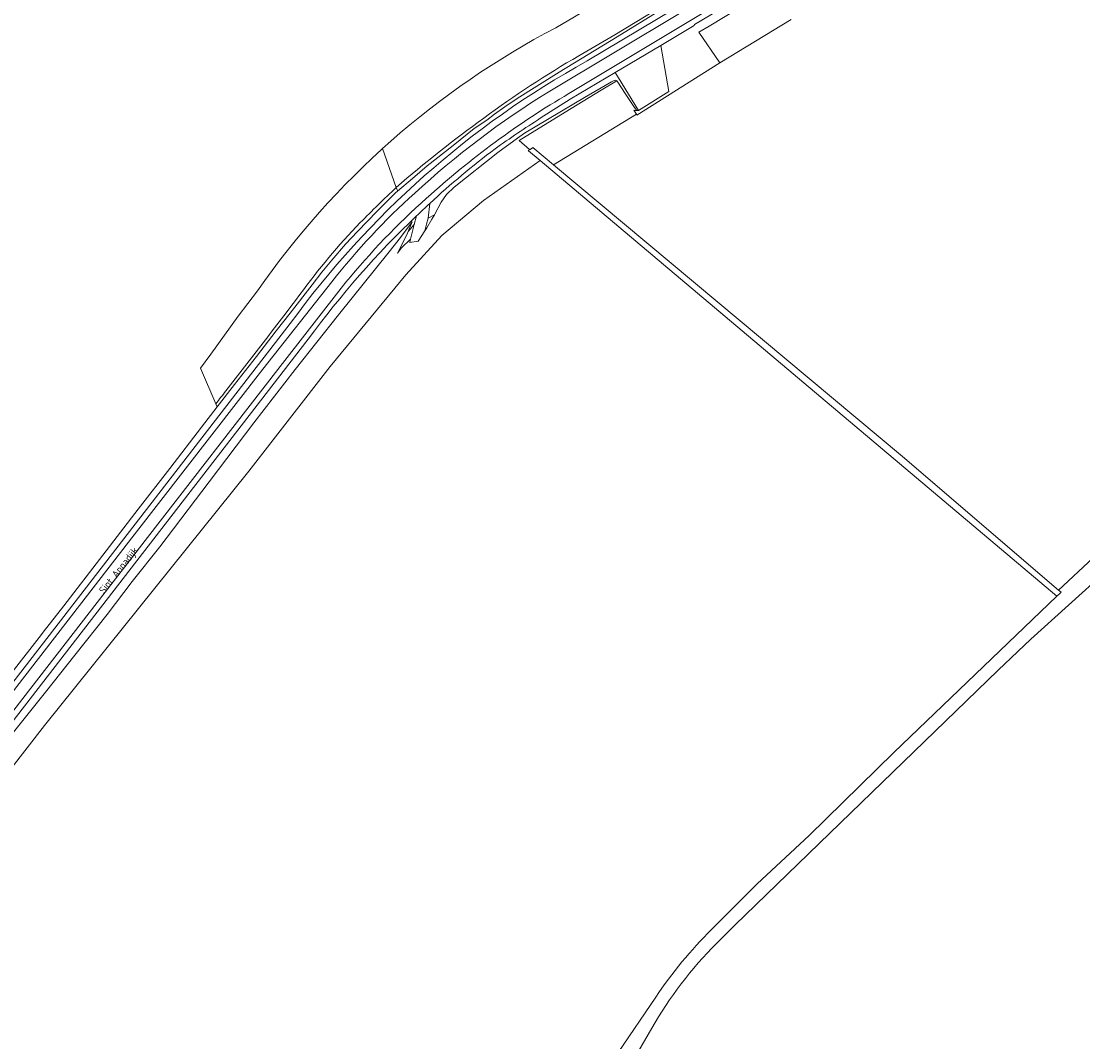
# Model space of a CAD drawing. Extents: x 184422 to 188298, y 343471 to 350189.
# Tile 241 of 256: x 186019 to 186285, y 348276 to 348531. Entities that reach past the tile are written whole.
import ezdxf
from ezdxf.enums import TextEntityAlignment as Align

# ---------------------------------------------------------------- set-up
doc = ezdxf.new("R2010")
doc.units = 0
for name, color, linetype, lineweight in [('B-WA-GR-BOUWLAND-GV', 252, 'Continuous', 13), ('B-WA-GR-GRAS-GV', 252, 'Continuous', 13), ('B-WA-GW-TALUD_KRUIN-G', 252, 'Continuous', 18), ('B-WA-IE-TERREINAFSCHEIDING_KUNSTMATIG_HEKWERK-G', 252, 'IE-TERREINAFSCHEIDING-KUNSTMATIG', 18), ('B-WA-OG-TERREIN_CULTUURSCHEIDING-GV', 252, 'Continuous', 18), ('B-WA-OG-TOPOGRAFIE-T18', 252, 'Continuous', 18), ('B-WA-OG-WEG-GV', 252, 'Continuous', 18), ('B-WA-VH-VERHARDING_ASFALT-GV', 252, 'Continuous', 18), ('B-WA-VH-VERHARDING_BETONSTRAATSTEEN-GV', 252, 'Continuous', 18), ('B-WA-VH-VERHARDING_HALFVERHARDING_GRIND-GV', 252, 'Continuous', 18)]:
    doc.layers.add(name, color=color, linetype=linetype, lineweight=lineweight)
doc.styles.add('NLCS-ISO-M1000-T18', font='NLCS-ISO.ttf', dxfattribs={"height": 1.8})
doc.linetypes.add('IE-TERREINAFSCHEIDING-KUNSTMATIG', pattern='A,4,[82,NLCS.SHX,S=0.75,R=90,X=0,Y=0],4,-2', length=10)

msp = doc.modelspace()

# ---------------------------------------------------------------- linework, layer by layer
at = {"layer": 'B-WA-GR-BOUWLAND-GV', "flags": 128}
for points in [[(186360.704, 348464.01), (186356.684, 348459.854), (186335.356, 348437.806), (186292.361, 348395.341), (186290.811, 348393.916), (186271.944, 348376.934), (186263.724, 348369.181), (186197.872, 348305.43), (186193.322, 348300.848)], [(186360.704, 348464.01), (186356.684, 348459.854), (186335.356, 348437.806), (186292.361, 348395.341), (186290.811, 348393.916), (186271.944, 348376.934), (186263.724, 348369.181), (186197.872, 348305.43), (186193.322, 348300.848)], [(186360.704, 348464.01), (186356.684, 348459.854), (186335.356, 348437.806), (186292.361, 348395.341), (186290.811, 348393.916), (186271.944, 348376.934), (186263.724, 348369.181), (186197.872, 348305.43), (186193.322, 348300.848)], [(186177.131, 348279.601), (186173.86, 348273.894), (186168.537, 348263.408), (186159.025, 348245.816), (186152.17, 348232.38), (186144.709, 348220.496), (186139.945, 348215.368), (186136.333, 348212.416), (186134.039, 348210.737), (186127.987, 348206.307), (186126.112, 348204.338), (186123.674, 348201.425), (186112.778, 348182.092), (186104.691, 348167.96), (186103.24, 348165.336), (186105.812, 348162.586), (186108.591, 348159.866), (186113.588, 348156.555), (186122.782, 348150.524), (186125.798, 348148.248), (186137.712, 348136.181), (186138.298, 348135.467)], [(186177.131, 348279.601), (186173.86, 348273.894), (186168.537, 348263.408), (186159.025, 348245.816), (186152.17, 348232.38), (186144.709, 348220.496), (186139.945, 348215.368), (186136.333, 348212.416), (186134.039, 348210.737), (186127.987, 348206.307), (186126.112, 348204.338), (186123.674, 348201.425), (186112.778, 348182.092), (186104.691, 348167.96), (186103.24, 348165.336), (186105.812, 348162.586), (186108.591, 348159.866), (186113.588, 348156.555), (186122.782, 348150.524), (186125.798, 348148.248), (186137.712, 348136.181), (186138.298, 348135.467)], [(186177.131, 348279.601), (186173.86, 348273.894), (186168.537, 348263.408), (186159.025, 348245.816), (186152.17, 348232.38), (186144.709, 348220.496), (186139.945, 348215.368), (186136.333, 348212.416), (186134.039, 348210.737), (186127.987, 348206.307), (186126.112, 348204.338), (186123.674, 348201.425), (186112.778, 348182.092), (186104.691, 348167.96), (186103.24, 348165.336), (186105.812, 348162.586), (186108.591, 348159.866), (186113.588, 348156.555), (186122.782, 348150.524), (186125.798, 348148.248), (186137.712, 348136.181), (186138.298, 348135.467)]]:
    msp.add_lwpolyline(points, dxfattribs=at)
at = {"layer": 'B-WA-GR-BOUWLAND-GV'}
msp.add_lwpolyline([(186193.322, 348300.848, 0.0654314), (186177.131, 348279.601)], format="xyb", dxfattribs=at)
msp.add_lwpolyline([(186193.322, 348300.848, 0.0654314), (186177.131, 348279.601)], format="xyb", dxfattribs=at)
msp.add_lwpolyline([(186193.322, 348300.848, 0.0654314), (186177.131, 348279.601)], format="xyb", dxfattribs=at)
at = {"layer": 'B-WA-GR-GRAS-GV', "flags": 128}
for points in [[(186212.029, 348531.865), (186194.196, 348521.023), (186173.427, 348507.926), (186173.303, 348508.167), (186152.583, 348495.509), (186239.867, 348422.588), (186278.882, 348389.199), (186303.576, 348412.273), (186347.112, 348456.354), (186346.057, 348458.474), (186330.168, 348490.406), (186347.332, 348496.49), (186347.457, 348508.553), (186350.235, 348557.251)], [(186212.029, 348531.865), (186194.196, 348521.023), (186173.427, 348507.926), (186173.303, 348508.167), (186152.583, 348495.509), (186239.867, 348422.588), (186278.882, 348389.199), (186303.576, 348412.273), (186347.112, 348456.354), (186346.057, 348458.474), (186330.168, 348490.406), (186347.332, 348496.49), (186347.457, 348508.553), (186350.235, 348557.251)], [(186212.029, 348531.865), (186194.196, 348521.023), (186173.427, 348507.926), (186173.303, 348508.167), (186152.583, 348495.509), (186239.867, 348422.588), (186278.882, 348389.199), (186303.576, 348412.273), (186347.112, 348456.354), (186346.057, 348458.474), (186330.168, 348490.406), (186347.332, 348496.49), (186347.457, 348508.553), (186350.235, 348557.251)], [(185982.229, 348323.805), (186024.549, 348378.119), (186024.973, 348378.677), (186030.159, 348385.248), (186039.846, 348397.89), (186048.74, 348409.429), (186056.612, 348419.551), (186064.522, 348429.902), (186068.479, 348435.009), (186068.141, 348435.793), (186064.31, 348444.685), (186066.877, 348448.158), (186073.685, 348457.717), (186078.554, 348464.036), (186080.349, 348466.576), (186082.185, 348469.093), (186084.061, 348471.587), (186085.978, 348474.056), (186087.933, 348476.499), (186089.928, 348478.915), (186091.961, 348481.304), (186094.032, 348483.665), (186096.14, 348485.996), (186098.284, 348488.297), (186100.465, 348490.567), (186102.681, 348492.805), (186104.931, 348495.011), (186107.215, 348497.183), (186109.532, 348499.321), (186109.824, 348499.582), (186111.882, 348501.423), (186114.263, 348503.49), (186116.674, 348505.521), (186119.116, 348507.514), (186121.586, 348509.47), (186124.085, 348511.387), (186126.611, 348513.265), (186129.163, 348515.104), (186131.74, 348516.903), (186134.342, 348518.661), (186136.968, 348520.378), (186139.615, 348522.053), (186142.285, 348523.687), (186144.974, 348525.278), (186147.684, 348526.826), (186150.412, 348528.332), (186153.157, 348529.794), (186188.649, 348550.797)], [(185982.229, 348323.805), (186024.549, 348378.119), (186024.973, 348378.677), (186030.159, 348385.248), (186039.846, 348397.89), (186048.74, 348409.429), (186056.612, 348419.551), (186064.522, 348429.902), (186068.479, 348435.009), (186068.141, 348435.793), (186064.31, 348444.685), (186066.877, 348448.158), (186073.685, 348457.717), (186078.554, 348464.036), (186080.349, 348466.576), (186082.185, 348469.093), (186084.061, 348471.587), (186085.978, 348474.056), (186087.933, 348476.499), (186089.928, 348478.915), (186091.961, 348481.304), (186094.032, 348483.665), (186096.14, 348485.996), (186098.284, 348488.297), (186100.465, 348490.567), (186102.681, 348492.805), (186104.931, 348495.011), (186107.215, 348497.183), (186109.532, 348499.321), (186109.824, 348499.582), (186111.882, 348501.423), (186114.263, 348503.49), (186116.674, 348505.521), (186119.116, 348507.514), (186121.586, 348509.47), (186124.085, 348511.387), (186126.611, 348513.265), (186129.163, 348515.104), (186131.74, 348516.903), (186134.342, 348518.661), (186136.968, 348520.378), (186139.615, 348522.053), (186142.285, 348523.687), (186144.974, 348525.278), (186147.684, 348526.826), (186150.412, 348528.332), (186153.157, 348529.794), (186188.649, 348550.797)], [(185982.229, 348323.805), (186024.549, 348378.119), (186024.973, 348378.677), (186030.159, 348385.248), (186039.846, 348397.89), (186048.74, 348409.429), (186056.612, 348419.551), (186064.522, 348429.902), (186068.479, 348435.009), (186068.141, 348435.793), (186064.31, 348444.685), (186066.877, 348448.158), (186073.685, 348457.717), (186078.554, 348464.036), (186080.349, 348466.576), (186082.185, 348469.093), (186084.061, 348471.587), (186085.978, 348474.056), (186087.933, 348476.499), (186089.928, 348478.915), (186091.961, 348481.304), (186094.032, 348483.665), (186096.14, 348485.996), (186098.284, 348488.297), (186100.465, 348490.567), (186102.681, 348492.805), (186104.931, 348495.011), (186107.215, 348497.183), (186109.532, 348499.321), (186109.824, 348499.582), (186111.882, 348501.423), (186114.263, 348503.49), (186116.674, 348505.521), (186119.116, 348507.514), (186121.586, 348509.47), (186124.085, 348511.387), (186126.611, 348513.265), (186129.163, 348515.104), (186131.74, 348516.903), (186134.342, 348518.661), (186136.968, 348520.378), (186139.615, 348522.053), (186142.285, 348523.687), (186144.974, 348525.278), (186147.684, 348526.826), (186150.412, 348528.332), (186153.157, 348529.794), (186188.649, 348550.797)], [(186188.649, 348550.797), (186153.157, 348529.794), (186150.412, 348528.332), (186147.684, 348526.826), (186144.974, 348525.278), (186142.285, 348523.687), (186139.615, 348522.053), (186136.968, 348520.378), (186134.342, 348518.661), (186131.74, 348516.903), (186129.163, 348515.104), (186126.611, 348513.265), (186124.085, 348511.387), (186121.586, 348509.47), (186119.116, 348507.514), (186116.674, 348505.521), (186114.263, 348503.49), (186111.882, 348501.423), (186109.824, 348499.582), (186113.257, 348489.883)], [(186188.649, 348550.797), (186153.157, 348529.794), (186150.412, 348528.332), (186147.684, 348526.826), (186144.974, 348525.278), (186142.285, 348523.687), (186139.615, 348522.053), (186136.968, 348520.378), (186134.342, 348518.661), (186131.74, 348516.903), (186129.163, 348515.104), (186126.611, 348513.265), (186124.085, 348511.387), (186121.586, 348509.47), (186119.116, 348507.514), (186116.674, 348505.521), (186114.263, 348503.49), (186111.882, 348501.423), (186109.824, 348499.582), (186113.257, 348489.883)], [(186188.649, 348550.797), (186153.157, 348529.794), (186150.412, 348528.332), (186147.684, 348526.826), (186144.974, 348525.278), (186142.285, 348523.687), (186139.615, 348522.053), (186136.968, 348520.378), (186134.342, 348518.661), (186131.74, 348516.903), (186129.163, 348515.104), (186126.611, 348513.265), (186124.085, 348511.387), (186121.586, 348509.47), (186119.116, 348507.514), (186116.674, 348505.521), (186114.263, 348503.49), (186111.882, 348501.423), (186109.824, 348499.582), (186113.257, 348489.883)], [(186113.529, 348489.114), (186113.586, 348488.952), (186117.313, 348492.137), (186120.982, 348495.252), (186127.508, 348500.35), (186132.754, 348504.579), (186135.889, 348506.696), (186137.811, 348508.197), (186140.421, 348510.007), (186143.467, 348512.096), (186153.965, 348518.668), (186168.483, 348527.556), (186179.586, 348534.369), (186190.489, 348540.859), (186195.793, 348544.303), (186195.034, 348544.533), (186167.873, 348528.009), (186158.925, 348522.801)], [(186113.529, 348489.114), (186113.586, 348488.952), (186117.313, 348492.137), (186120.982, 348495.252), (186127.508, 348500.35), (186132.754, 348504.579), (186135.889, 348506.696), (186137.811, 348508.197), (186140.421, 348510.007), (186143.467, 348512.096), (186153.965, 348518.668), (186168.483, 348527.556), (186179.586, 348534.369), (186190.489, 348540.859), (186195.793, 348544.303), (186195.034, 348544.533), (186167.873, 348528.009), (186158.925, 348522.801)], [(186113.529, 348489.114), (186113.586, 348488.952), (186117.313, 348492.137), (186120.982, 348495.252), (186127.508, 348500.35), (186132.754, 348504.579), (186135.889, 348506.696), (186137.811, 348508.197), (186140.421, 348510.007), (186143.467, 348512.096), (186153.965, 348518.668), (186168.483, 348527.556), (186179.586, 348534.369), (186190.489, 348540.859), (186195.793, 348544.303), (186195.034, 348544.533), (186167.873, 348528.009), (186158.925, 348522.801)], [(186158.925, 348522.801), (186167.873, 348528.009), (186195.034, 348544.533), (186195.793, 348544.303)], [(186158.925, 348522.801), (186167.873, 348528.009), (186195.034, 348544.533), (186195.793, 348544.303)], [(186158.925, 348522.801), (186167.873, 348528.009), (186195.034, 348544.533), (186195.793, 348544.303)], [(186211.119, 348542.16), (186191.534, 348530.232), (186191.535, 348530.223), (186188.948, 348528.661), (186194.196, 348521.023), (186212.029, 348531.865)], [(186211.119, 348542.16), (186191.534, 348530.232), (186191.535, 348530.223), (186188.948, 348528.661), (186194.196, 348521.023), (186212.029, 348531.865)], [(186211.119, 348542.16), (186191.534, 348530.232), (186191.535, 348530.223), (186188.948, 348528.661), (186194.196, 348521.023), (186212.029, 348531.865)], [(185973.16, 348288.35), (186025.279, 348355.307), (186076.348, 348418.947), (186096.705, 348445.084), (186115.609, 348467.987), (186124.617, 348477.885), (186135.064, 348486.619), (186149.208, 348496.602), (186146.29, 348499.061), (186146.266, 348499.081), (186146.602, 348499.271), (186146.717, 348499.336), (186147.35, 348499.786), (186147.413, 348499.828), (186152.583, 348495.509), (186173.303, 348508.167), (186173.179, 348508.408), (186172.665, 348509.228), (186173.046, 348509.106), (186173.408, 348509.114), (186172.803, 348509.864), (186170.523, 348513.395), (186168.694, 348516.199), (186168.431, 348516.513), (186168.396, 348516.554), (186168.243, 348516.651), (186168.065, 348516.673), (186167.769, 348516.614), (186167.06, 348516.302), (186160.348, 348512.338), (186145.277, 348503.435), (186143.529, 348502.156), (186138.648, 348498.583), (186127.706, 348489.956), (186125.8, 348488.067), (186124.451, 348486.176), (186122.905, 348483.227), (186122.79, 348483.032), (186122.167, 348481.974), (186120.868, 348479.768), (186120.372, 348479.004), (186118.706, 348476.435), (186116.617, 348476.071), (186116.827, 348476.913), (186114.553, 348474.757), (186113.524, 348473.447), (186115.849, 348477.991), (186116.206, 348478.826), (186117.239, 348481.241), (186114.314, 348477.339), (186111.481, 348473.767), (186098.824, 348458.018), (186087.989, 348444.37), (186077.634, 348431.04), (186066.42, 348416.292), (186054.106, 348400.04), (186047.237, 348391.344), (186040.986, 348383.052), (186032.892, 348372.911), (186025.535, 348363.622), (186016.169, 348351.976)], [(185973.16, 348288.35), (186025.279, 348355.307), (186076.348, 348418.947), (186096.705, 348445.084), (186115.609, 348467.987), (186124.617, 348477.885), (186135.064, 348486.619), (186149.208, 348496.602), (186146.29, 348499.061), (186146.266, 348499.081), (186146.602, 348499.271), (186146.717, 348499.336), (186147.35, 348499.786), (186147.413, 348499.828), (186152.583, 348495.509), (186173.303, 348508.167), (186173.179, 348508.408), (186172.665, 348509.228), (186173.046, 348509.106), (186173.408, 348509.114), (186172.803, 348509.864), (186170.523, 348513.395), (186168.694, 348516.199), (186168.431, 348516.513), (186168.396, 348516.554), (186168.243, 348516.651), (186168.065, 348516.673), (186167.769, 348516.614), (186167.06, 348516.302), (186160.348, 348512.338), (186145.277, 348503.435), (186143.529, 348502.156), (186138.648, 348498.583), (186127.706, 348489.956), (186125.8, 348488.067), (186124.451, 348486.176), (186122.905, 348483.227), (186122.79, 348483.032), (186122.167, 348481.974), (186120.868, 348479.768), (186120.372, 348479.004), (186118.706, 348476.435), (186116.617, 348476.071), (186116.827, 348476.913), (186114.553, 348474.757), (186113.524, 348473.447), (186115.849, 348477.991), (186116.206, 348478.826), (186117.239, 348481.241), (186114.314, 348477.339), (186111.481, 348473.767), (186098.824, 348458.018), (186087.989, 348444.37), (186077.634, 348431.04), (186066.42, 348416.292), (186054.106, 348400.04), (186047.237, 348391.344), (186040.986, 348383.052), (186032.892, 348372.911), (186025.535, 348363.622), (186016.169, 348351.976)], [(185973.16, 348288.35), (186025.279, 348355.307), (186076.348, 348418.947), (186096.705, 348445.084), (186115.609, 348467.987), (186124.617, 348477.885), (186135.064, 348486.619), (186149.208, 348496.602), (186146.29, 348499.061), (186146.266, 348499.081), (186146.602, 348499.271), (186146.717, 348499.336), (186147.35, 348499.786), (186147.413, 348499.828), (186152.583, 348495.509), (186173.303, 348508.167), (186173.179, 348508.408), (186172.665, 348509.228), (186173.046, 348509.106), (186173.408, 348509.114), (186172.803, 348509.864), (186170.523, 348513.395), (186168.694, 348516.199), (186168.431, 348516.513), (186168.396, 348516.554), (186168.243, 348516.651), (186168.065, 348516.673), (186167.769, 348516.614), (186167.06, 348516.302), (186160.348, 348512.338), (186145.277, 348503.435), (186143.529, 348502.156), (186138.648, 348498.583), (186127.706, 348489.956), (186125.8, 348488.067), (186124.451, 348486.176), (186122.905, 348483.227), (186122.79, 348483.032), (186122.167, 348481.974), (186120.868, 348479.768), (186120.372, 348479.004), (186118.706, 348476.435), (186116.617, 348476.071), (186116.827, 348476.913), (186114.553, 348474.757), (186113.524, 348473.447), (186115.849, 348477.991), (186116.206, 348478.826), (186117.239, 348481.241), (186114.314, 348477.339), (186111.481, 348473.767), (186098.824, 348458.018), (186087.989, 348444.37), (186077.634, 348431.04), (186066.42, 348416.292), (186054.106, 348400.04), (186047.237, 348391.344), (186040.986, 348383.052), (186032.892, 348372.911), (186025.535, 348363.622), (186016.169, 348351.976)], [(186109.824, 348499.582), (186109.532, 348499.321), (186107.215, 348497.183), (186104.931, 348495.011), (186102.681, 348492.805), (186100.465, 348490.567), (186098.284, 348488.297), (186096.14, 348485.996), (186094.032, 348483.665), (186091.961, 348481.304), (186089.928, 348478.915), (186087.933, 348476.499), (186085.978, 348474.056), (186084.061, 348471.587), (186082.185, 348469.093), (186080.349, 348466.576), (186078.554, 348464.036), (186073.685, 348457.717), (186066.877, 348448.158), (186064.31, 348444.685), (186068.141, 348435.793)], [(186109.824, 348499.582), (186109.532, 348499.321), (186107.215, 348497.183), (186104.931, 348495.011), (186102.681, 348492.805), (186100.465, 348490.567), (186098.284, 348488.297), (186096.14, 348485.996), (186094.032, 348483.665), (186091.961, 348481.304), (186089.928, 348478.915), (186087.933, 348476.499), (186085.978, 348474.056), (186084.061, 348471.587), (186082.185, 348469.093), (186080.349, 348466.576), (186078.554, 348464.036), (186073.685, 348457.717), (186066.877, 348448.158), (186064.31, 348444.685), (186068.141, 348435.793)], [(186109.824, 348499.582), (186109.532, 348499.321), (186107.215, 348497.183), (186104.931, 348495.011), (186102.681, 348492.805), (186100.465, 348490.567), (186098.284, 348488.297), (186096.14, 348485.996), (186094.032, 348483.665), (186091.961, 348481.304), (186089.928, 348478.915), (186087.933, 348476.499), (186085.978, 348474.056), (186084.061, 348471.587), (186082.185, 348469.093), (186080.349, 348466.576), (186078.554, 348464.036), (186073.685, 348457.717), (186066.877, 348448.158), (186064.31, 348444.685), (186068.141, 348435.793)], [(186113.257, 348489.883), (186109.824, 348499.582)], [(186113.257, 348489.883), (186109.824, 348499.582)], [(186113.257, 348489.883), (186109.824, 348499.582)], [(186278.467, 348387.674), (186149.208, 348496.602), (186135.064, 348486.619), (186124.617, 348477.885), (186115.609, 348467.987), (186096.705, 348445.084), (186076.348, 348418.947), (186025.279, 348355.307), (185973.16, 348288.35)], [(186278.467, 348387.674), (186149.208, 348496.602), (186135.064, 348486.619), (186124.617, 348477.885), (186115.609, 348467.987), (186096.705, 348445.084), (186076.348, 348418.947), (186025.279, 348355.307), (185973.16, 348288.35)], [(186278.467, 348387.674), (186149.208, 348496.602), (186135.064, 348486.619), (186124.617, 348477.885), (186115.609, 348467.987), (186096.705, 348445.084), (186076.348, 348418.947), (186025.279, 348355.307), (185973.16, 348288.35)], [(186068.141, 348435.793), (186068.479, 348435.009), (186072.801, 348440.587), (186078.337, 348447.635), (186083.214, 348454.055), (186086.679, 348458.457), (186092.254, 348465.53), (186094.631, 348468.682), (186097.113, 348471.666), (186100.546, 348475.708), (186103.518, 348478.886), (186108.441, 348483.922), (186113.096, 348488.533), (186113.586, 348488.952), (186113.529, 348489.114), (186113.257, 348489.883)], [(186068.141, 348435.793), (186068.479, 348435.009), (186072.801, 348440.587), (186078.337, 348447.635), (186083.214, 348454.055), (186086.679, 348458.457), (186092.254, 348465.53), (186094.631, 348468.682), (186097.113, 348471.666), (186100.546, 348475.708), (186103.518, 348478.886), (186108.441, 348483.922), (186113.096, 348488.533), (186113.586, 348488.952), (186113.529, 348489.114), (186113.257, 348489.883)], [(186068.141, 348435.793), (186068.479, 348435.009), (186072.801, 348440.587), (186078.337, 348447.635), (186083.214, 348454.055), (186086.679, 348458.457), (186092.254, 348465.53), (186094.631, 348468.682), (186097.113, 348471.666), (186100.546, 348475.708), (186103.518, 348478.886), (186108.441, 348483.922), (186113.096, 348488.533), (186113.586, 348488.952), (186113.529, 348489.114), (186113.257, 348489.883)], [(186113.257, 348489.883), (186113.529, 348489.114)], [(186113.257, 348489.883), (186113.529, 348489.114)], [(186113.257, 348489.883), (186113.529, 348489.114)], [(186192.063, 348304.318), (186203.467, 348315.748), (186216.538, 348327.852), (186237.675, 348348.539), (186278.467, 348387.674)], [(186192.063, 348304.318), (186203.467, 348315.748), (186216.538, 348327.852), (186237.675, 348348.539), (186278.467, 348387.674)], [(186192.063, 348304.318), (186203.467, 348315.748), (186216.538, 348327.852), (186237.675, 348348.539), (186278.467, 348387.674)], [(186148.978, 348236.676), (186163.238, 348264.215), (186168.699, 348273.534), (186178.124, 348287.432)], [(186148.978, 348236.676), (186163.238, 348264.215), (186168.699, 348273.534), (186178.124, 348287.432)], [(186148.978, 348236.676), (186163.238, 348264.215), (186168.699, 348273.534), (186178.124, 348287.432)]]:
    msp.add_lwpolyline(points, dxfattribs=at)
at = {"layer": 'B-WA-GR-GRAS-GV'}
for points in [[(186135.12, 348507.21, -0.0280607), (186158.925, 348522.801)], [(186158.925, 348522.801, 0.0280607), (186135.12, 348507.21)], [(186135.12, 348507.21, -0.0280607), (186158.925, 348522.801)], [(186158.925, 348522.801, 0.0280607), (186135.12, 348507.21)], [(186135.12, 348507.21, -0.0280607), (186158.925, 348522.801)], [(186158.925, 348522.801, 0.0280607), (186135.12, 348507.21)], [(186113.257, 348489.883, -0.0215041), (186135.12, 348507.21)], [(186135.12, 348507.21, 0.0215041), (186113.257, 348489.883)], [(186113.257, 348489.883, -0.0215041), (186135.12, 348507.21)], [(186135.12, 348507.21, 0.0215041), (186113.257, 348489.883)], [(186113.257, 348489.883, -0.0215041), (186135.12, 348507.21)], [(186135.12, 348507.21, 0.0215041), (186113.257, 348489.883)], [(186113.257, 348489.883, 0.0124038), (186104.254, 348481.065)], [(186104.254, 348481.065, -0.0124038), (186113.257, 348489.883)], [(186113.257, 348489.883, 0.0124038), (186104.254, 348481.065)], [(186104.254, 348481.065, -0.0124038), (186113.257, 348489.883)], [(186113.257, 348489.883, 0.0124038), (186104.254, 348481.065)], [(186104.254, 348481.065, -0.0124038), (186113.257, 348489.883)], [(186104.254, 348481.065, 0.0368924), (186089.163, 348463.088)], [(186089.163, 348463.088, -0.0368924), (186104.254, 348481.065)], [(186104.254, 348481.065, 0.0368924), (186089.163, 348463.088)], [(186089.163, 348463.088, -0.0368924), (186104.254, 348481.065)], [(186104.254, 348481.065, 0.0368924), (186089.163, 348463.088)], [(186089.163, 348463.088, -0.0368924), (186104.254, 348481.065)], [(186089.163, 348463.088, -0.0029214), (186070.643, 348438.996)], [(186070.643, 348438.996, 0.0029214), (186089.163, 348463.088)], [(186089.163, 348463.088, -0.0029214), (186070.643, 348438.996)], [(186070.643, 348438.996, 0.0029214), (186089.163, 348463.088)], [(186089.163, 348463.088, -0.0029214), (186070.643, 348438.996)], [(186070.643, 348438.996, 0.0029214), (186089.163, 348463.088)], [(186070.643, 348438.996, -0.0013631), (186068.141, 348435.793)], [(186068.141, 348435.793, 0.0013631), (186070.643, 348438.996)], [(186070.643, 348438.996, -0.0013631), (186068.141, 348435.793)], [(186068.141, 348435.793, 0.0013631), (186070.643, 348438.996)], [(186070.643, 348438.996, -0.0013631), (186068.141, 348435.793)], [(186068.141, 348435.793, 0.0013631), (186070.643, 348438.996)], [(186178.124, 348287.432, -0.0470976), (186192.063, 348304.318)], [(186178.124, 348287.432, -0.0470976), (186192.063, 348304.318)], [(186178.124, 348287.432, -0.0470976), (186192.063, 348304.318)]]:
    msp.add_lwpolyline(points, format="xyb", dxfattribs=at)
at = {"layer": 'B-WA-GR-GRAS-GV', "flags": 128}
for points in [[(186146.266, 348499.081), (186146.29, 348499.061), (186149.208, 348496.602), (186278.467, 348387.674), (186279.1, 348388.282), (186279.507, 348388.664), (186278.882, 348389.199), (186239.867, 348422.588), (186152.583, 348495.509), (186147.413, 348499.828), (186147.35, 348499.786), (186146.717, 348499.336), (186146.602, 348499.271)], [(186146.266, 348499.081), (186146.29, 348499.061), (186149.208, 348496.602), (186278.467, 348387.674), (186279.1, 348388.282), (186279.507, 348388.664), (186278.882, 348389.199), (186239.867, 348422.588), (186152.583, 348495.509), (186147.413, 348499.828), (186147.35, 348499.786), (186146.717, 348499.336), (186146.602, 348499.271)], [(186146.266, 348499.081), (186146.29, 348499.061), (186149.208, 348496.602), (186278.467, 348387.674), (186279.1, 348388.282), (186279.507, 348388.664), (186278.882, 348389.199), (186239.867, 348422.588), (186152.583, 348495.509), (186147.413, 348499.828), (186147.35, 348499.786), (186146.717, 348499.336), (186146.602, 348499.271)], [(186121.206, 348482.18), (186120.816, 348480.694), (186120.372, 348479.004), (186120.868, 348479.768), (186122.167, 348481.974), (186122.79, 348483.032)], [(186121.206, 348482.18), (186120.816, 348480.694), (186120.372, 348479.004), (186120.868, 348479.768), (186122.167, 348481.974), (186122.79, 348483.032)], [(186121.206, 348482.18), (186120.816, 348480.694), (186120.372, 348479.004), (186120.868, 348479.768), (186122.167, 348481.974), (186122.79, 348483.032)], [(186116.827, 348476.913), (186117.74, 348480.572), (186116.206, 348478.826), (186115.849, 348477.991), (186113.524, 348473.447), (186114.553, 348474.757)], [(186116.827, 348476.913), (186117.74, 348480.572), (186116.206, 348478.826), (186115.849, 348477.991), (186113.524, 348473.447), (186114.553, 348474.757)], [(186116.827, 348476.913), (186117.74, 348480.572), (186116.206, 348478.826), (186115.849, 348477.991), (186113.524, 348473.447), (186114.553, 348474.757)]]:
    msp.add_lwpolyline(points, close=True, dxfattribs=at)
at = {"layer": 'B-WA-GW-TALUD_KRUIN-G', "flags": 128}
for points in [[(186158.925, 348522.801), (186167.873, 348528.009), (186195.034, 348544.533), (186195.793, 348544.303)], [(186158.925, 348522.801), (186167.873, 348528.009), (186195.034, 348544.533), (186195.793, 348544.303)], [(186158.925, 348522.801), (186167.873, 348528.009), (186195.034, 348544.533), (186195.793, 348544.303)], [(186211.119, 348542.16), (186191.534, 348530.232), (186191.535, 348530.223), (186188.948, 348528.661), (186194.196, 348521.023)], [(186211.119, 348542.16), (186191.534, 348530.232), (186191.535, 348530.223), (186188.948, 348528.661), (186194.196, 348521.023)], [(186211.119, 348542.16), (186191.534, 348530.232), (186191.535, 348530.223), (186188.948, 348528.661), (186194.196, 348521.023)], [(186122.79, 348483.032), (186122.167, 348481.974), (186120.868, 348479.768), (186120.372, 348479.004), (186118.706, 348476.435)], [(186122.79, 348483.032), (186122.167, 348481.974), (186120.868, 348479.768), (186120.372, 348479.004), (186118.706, 348476.435)], [(186122.79, 348483.032), (186122.167, 348481.974), (186120.868, 348479.768), (186120.372, 348479.004), (186118.706, 348476.435)]]:
    msp.add_lwpolyline(points, dxfattribs=at)
at = {"layer": 'B-WA-GW-TALUD_KRUIN-G'}
for points in [[(186135.12, 348507.21, -0.0280607), (186158.925, 348522.801)], [(186135.12, 348507.21, -0.0280607), (186158.925, 348522.801)], [(186135.12, 348507.21, -0.0280607), (186158.925, 348522.801)], [(186113.257, 348489.883, -0.0215041), (186135.12, 348507.21)], [(186113.257, 348489.883, -0.0215041), (186135.12, 348507.21)], [(186113.257, 348489.883, -0.0215041), (186135.12, 348507.21)], [(186104.254, 348481.065, -0.0124038), (186113.257, 348489.883)], [(186104.254, 348481.065, -0.0124038), (186113.257, 348489.883)], [(186104.254, 348481.065, -0.0124038), (186113.257, 348489.883)], [(186089.163, 348463.088, -0.0368924), (186104.254, 348481.065)], [(186089.163, 348463.088, -0.0368924), (186104.254, 348481.065)], [(186089.163, 348463.088, -0.0368924), (186104.254, 348481.065)], [(186070.643, 348438.996, 0.0029214), (186089.163, 348463.088)], [(186070.643, 348438.996, 0.0029214), (186089.163, 348463.088)], [(186070.643, 348438.996, 0.0029214), (186089.163, 348463.088)], [(186068.141, 348435.793, 0.0013631), (186070.643, 348438.996)], [(186068.141, 348435.793, 0.0013631), (186070.643, 348438.996)], [(186068.141, 348435.793, 0.0013631), (186070.643, 348438.996)]]:
    msp.add_lwpolyline(points, format="xyb", dxfattribs=at)
at = {"layer": 'B-WA-IE-TERREINAFSCHEIDING_KUNSTMATIG_HEKWERK-G', "flags": 128}
msp.add_lwpolyline([(186168.431, 348516.513), (186164.495, 348514.221), (186155.468, 348508.654), (186143.944, 348501.589), (186146.526, 348499.337), (186146.602, 348499.271)], dxfattribs=at)
msp.add_lwpolyline([(186168.431, 348516.513), (186164.495, 348514.221), (186155.468, 348508.654), (186143.944, 348501.589), (186146.526, 348499.337), (186146.602, 348499.271)], dxfattribs=at)
msp.add_lwpolyline([(186168.431, 348516.513), (186164.495, 348514.221), (186155.468, 348508.654), (186143.944, 348501.589), (186146.526, 348499.337), (186146.602, 348499.271)], dxfattribs=at)
at = {"layer": 'B-WA-OG-TERREIN_CULTUURSCHEIDING-GV'}
msp.add_lwpolyline([(186121.637, 348485.898, 0.0053627), (186118.281, 348482.739)], format="xyb", dxfattribs=at)
msp.add_lwpolyline([(186121.637, 348485.898, 0.0053627), (186118.281, 348482.739)], format="xyb", dxfattribs=at)
msp.add_lwpolyline([(186121.637, 348485.898, 0.0053627), (186118.281, 348482.739)], format="xyb", dxfattribs=at)
at = {"layer": 'B-WA-OG-TERREIN_CULTUURSCHEIDING-GV', "flags": 128}
for points in [[(186120.372, 348479.004), (186120.816, 348480.694), (186121.206, 348482.18), (186121.637, 348485.898)], [(186120.372, 348479.004), (186120.816, 348480.694), (186121.206, 348482.18), (186121.637, 348485.898)], [(186120.372, 348479.004), (186120.816, 348480.694), (186121.206, 348482.18), (186121.637, 348485.898)], [(186118.281, 348482.739), (186117.74, 348480.572), (186116.827, 348476.913), (186116.617, 348476.071), (186118.706, 348476.435), (186120.372, 348479.004)], [(186118.281, 348482.739), (186117.74, 348480.572), (186116.827, 348476.913), (186116.617, 348476.071), (186118.706, 348476.435), (186120.372, 348479.004)], [(186118.281, 348482.739), (186117.74, 348480.572), (186116.827, 348476.913), (186116.617, 348476.071), (186118.706, 348476.435), (186120.372, 348479.004)]]:
    msp.add_lwpolyline(points, dxfattribs=at)
at = {"layer": 'B-WA-OG-WEG-GV', "flags": 128}
for points in [[(186160.965, 348521.516), (186195.634, 348542.264), (186295.003, 348601.683), (186303.056, 348606.388)], [(186160.965, 348521.516), (186195.634, 348542.264), (186295.003, 348601.683), (186303.056, 348606.388)], [(186160.965, 348521.516), (186195.634, 348542.264), (186295.003, 348601.683), (186303.056, 348606.388)], [(186197.853, 348536.558), (186187.832, 348530.647), (186187.717, 348530.408), (186179.367, 348525.331), (186181.4, 348513.842), (186173.861, 348509.124), (186173.408, 348509.114), (186173.046, 348509.106), (186172.665, 348509.228), (186173.179, 348508.408), (186173.303, 348508.167), (186173.427, 348507.926), (186194.196, 348521.023), (186188.948, 348528.661), (186191.535, 348530.223), (186191.534, 348530.232), (186211.119, 348542.16)], [(186197.853, 348536.558), (186187.832, 348530.647), (186187.717, 348530.408), (186179.367, 348525.331), (186181.4, 348513.842), (186173.861, 348509.124), (186173.408, 348509.114), (186173.046, 348509.106), (186172.665, 348509.228), (186173.179, 348508.408), (186173.303, 348508.167), (186173.427, 348507.926), (186194.196, 348521.023), (186188.948, 348528.661), (186191.535, 348530.223), (186191.534, 348530.232), (186211.119, 348542.16)], [(186197.853, 348536.558), (186187.832, 348530.647), (186187.717, 348530.408), (186179.367, 348525.331), (186181.4, 348513.842), (186173.861, 348509.124), (186173.408, 348509.114), (186173.046, 348509.106), (186172.665, 348509.228), (186173.179, 348508.408), (186173.303, 348508.167), (186173.427, 348507.926), (186194.196, 348521.023), (186188.948, 348528.661), (186191.535, 348530.223), (186191.534, 348530.232), (186211.119, 348542.16)], [(186179.586, 348534.369), (186168.483, 348527.556), (186153.965, 348518.668), (186143.467, 348512.096), (186140.421, 348510.007), (186137.811, 348508.197), (186135.889, 348506.696), (186132.754, 348504.579), (186127.508, 348500.35), (186120.982, 348495.252), (186117.313, 348492.137), (186113.586, 348488.952), (186113.096, 348488.533), (186108.441, 348483.922), (186103.518, 348478.886), (186100.546, 348475.708), (186097.113, 348471.666), (186094.631, 348468.682), (186092.254, 348465.53), (186086.679, 348458.457), (186083.214, 348454.055), (186078.337, 348447.635), (186072.801, 348440.587), (186068.479, 348435.009), (186064.522, 348429.902), (186056.612, 348419.551), (186048.74, 348409.429), (186039.846, 348397.89), (186030.159, 348385.248), (186024.973, 348378.677), (186024.549, 348378.119), (185982.229, 348323.805)], [(186179.586, 348534.369), (186168.483, 348527.556), (186153.965, 348518.668), (186143.467, 348512.096), (186140.421, 348510.007), (186137.811, 348508.197), (186135.889, 348506.696), (186132.754, 348504.579), (186127.508, 348500.35), (186120.982, 348495.252), (186117.313, 348492.137), (186113.586, 348488.952), (186113.096, 348488.533), (186108.441, 348483.922), (186103.518, 348478.886), (186100.546, 348475.708), (186097.113, 348471.666), (186094.631, 348468.682), (186092.254, 348465.53), (186086.679, 348458.457), (186083.214, 348454.055), (186078.337, 348447.635), (186072.801, 348440.587), (186068.479, 348435.009), (186064.522, 348429.902), (186056.612, 348419.551), (186048.74, 348409.429), (186039.846, 348397.89), (186030.159, 348385.248), (186024.973, 348378.677), (186024.549, 348378.119), (185982.229, 348323.805)], [(186179.586, 348534.369), (186168.483, 348527.556), (186153.965, 348518.668), (186143.467, 348512.096), (186140.421, 348510.007), (186137.811, 348508.197), (186135.889, 348506.696), (186132.754, 348504.579), (186127.508, 348500.35), (186120.982, 348495.252), (186117.313, 348492.137), (186113.586, 348488.952), (186113.096, 348488.533), (186108.441, 348483.922), (186103.518, 348478.886), (186100.546, 348475.708), (186097.113, 348471.666), (186094.631, 348468.682), (186092.254, 348465.53), (186086.679, 348458.457), (186083.214, 348454.055), (186078.337, 348447.635), (186072.801, 348440.587), (186068.479, 348435.009), (186064.522, 348429.902), (186056.612, 348419.551), (186048.74, 348409.429), (186039.846, 348397.89), (186030.159, 348385.248), (186024.973, 348378.677), (186024.549, 348378.119), (185982.229, 348323.805)], [(186121.206, 348482.18), (186122.79, 348483.032), (186122.905, 348483.227), (186124.451, 348486.176), (186125.8, 348488.067), (186127.706, 348489.956), (186138.648, 348498.583), (186143.529, 348502.156), (186145.277, 348503.435), (186160.348, 348512.338), (186167.06, 348516.302), (186167.769, 348516.614), (186168.065, 348516.673), (186168.243, 348516.651), (186168.396, 348516.554), (186168.431, 348516.513), (186168.694, 348516.199), (186170.523, 348513.395), (186172.803, 348509.864), (186173.408, 348509.114), (186173.861, 348509.124), (186168.805, 348517.298), (186167.989, 348518.617), (186156.732, 348511.951), (186149.26, 348507.155)], [(186121.206, 348482.18), (186122.79, 348483.032), (186122.905, 348483.227), (186124.451, 348486.176), (186125.8, 348488.067), (186127.706, 348489.956), (186138.648, 348498.583), (186143.529, 348502.156), (186145.277, 348503.435), (186160.348, 348512.338), (186167.06, 348516.302), (186167.769, 348516.614), (186168.065, 348516.673), (186168.243, 348516.651), (186168.396, 348516.554), (186168.431, 348516.513), (186168.694, 348516.199), (186170.523, 348513.395), (186172.803, 348509.864), (186173.408, 348509.114), (186173.861, 348509.124), (186168.805, 348517.298), (186167.989, 348518.617), (186156.732, 348511.951), (186149.26, 348507.155)], [(186121.206, 348482.18), (186122.79, 348483.032), (186122.905, 348483.227), (186124.451, 348486.176), (186125.8, 348488.067), (186127.706, 348489.956), (186138.648, 348498.583), (186143.529, 348502.156), (186145.277, 348503.435), (186160.348, 348512.338), (186167.06, 348516.302), (186167.769, 348516.614), (186168.065, 348516.673), (186168.243, 348516.651), (186168.396, 348516.554), (186168.431, 348516.513), (186168.694, 348516.199), (186170.523, 348513.395), (186172.803, 348509.864), (186173.408, 348509.114), (186173.861, 348509.124), (186168.805, 348517.298), (186167.989, 348518.617), (186156.732, 348511.951), (186149.26, 348507.155)], [(186121.637, 348485.898), (186121.206, 348482.18)], [(186121.637, 348485.898), (186121.206, 348482.18)], [(186121.637, 348485.898), (186121.206, 348482.18)], [(186116.206, 348478.826), (186117.74, 348480.572), (186118.281, 348482.739)], [(186116.206, 348478.826), (186117.74, 348480.572), (186118.281, 348482.739)], [(186116.206, 348478.826), (186117.74, 348480.572), (186118.281, 348482.739)], [(186016.169, 348351.976), (186025.535, 348363.622), (186032.892, 348372.911), (186040.986, 348383.052), (186047.237, 348391.344), (186054.106, 348400.04), (186066.42, 348416.292), (186077.634, 348431.04), (186087.989, 348444.37), (186098.824, 348458.018), (186111.481, 348473.767), (186114.314, 348477.339), (186117.239, 348481.241), (186116.206, 348478.826)], [(186016.169, 348351.976), (186025.535, 348363.622), (186032.892, 348372.911), (186040.986, 348383.052), (186047.237, 348391.344), (186054.106, 348400.04), (186066.42, 348416.292), (186077.634, 348431.04), (186087.989, 348444.37), (186098.824, 348458.018), (186111.481, 348473.767), (186114.314, 348477.339), (186117.239, 348481.241), (186116.206, 348478.826)], [(186016.169, 348351.976), (186025.535, 348363.622), (186032.892, 348372.911), (186040.986, 348383.052), (186047.237, 348391.344), (186054.106, 348400.04), (186066.42, 348416.292), (186077.634, 348431.04), (186087.989, 348444.37), (186098.824, 348458.018), (186111.481, 348473.767), (186114.314, 348477.339), (186117.239, 348481.241), (186116.206, 348478.826)], [(185953.102, 348283.07), (185953.331, 348283.121), (185961.291, 348293.597), (186086.741, 348455.845)], [(185953.102, 348283.07), (185953.331, 348283.121), (185961.291, 348293.597), (186086.741, 348455.845)], [(185953.102, 348283.07), (185953.331, 348283.121), (185961.291, 348293.597), (186086.741, 348455.845)], [(186091.236, 348451.912), (185964.013, 348287.463)], [(186091.236, 348451.912), (185964.013, 348287.463)], [(186091.236, 348451.912), (185964.013, 348287.463)]]:
    msp.add_lwpolyline(points, dxfattribs=at)
at = {"layer": 'B-WA-OG-WEG-GV'}
for points in [[(186086.741, 348455.845, -0.1096319), (186160.965, 348521.516)], [(186086.741, 348455.845, -0.1096319), (186160.965, 348521.516)], [(186086.741, 348455.845, -0.1096319), (186160.965, 348521.516)], [(186149.26, 348507.155, 0.0126785), (186137.956, 348499.535)], [(186149.26, 348507.155, 0.0126785), (186137.956, 348499.535)], [(186149.26, 348507.155, 0.0126785), (186137.956, 348499.535)], [(186137.956, 348499.535, 0.0243047), (186121.637, 348485.898)], [(186137.956, 348499.535, 0.0243047), (186121.637, 348485.898)], [(186137.956, 348499.535, 0.0243047), (186121.637, 348485.898)], [(186118.281, 348482.739, 0.0443477), (186091.236, 348451.912)], [(186118.281, 348482.739, 0.0443477), (186091.236, 348451.912)], [(186118.281, 348482.739, 0.0443477), (186091.236, 348451.912)]]:
    msp.add_lwpolyline(points, format="xyb", dxfattribs=at)
at = {"layer": 'B-WA-VH-VERHARDING_ASFALT-GV', "flags": 128}
for points in [[(186333.368, 348622.818), (186315.526, 348612.139), (186281.914, 348592.061), (186235.01, 348564.028), (186201.354, 348543.79), (186151.251, 348513.727)], [(186151.251, 348513.727), (186201.354, 348543.79), (186235.01, 348564.028), (186281.914, 348592.061), (186315.526, 348612.139), (186333.368, 348622.818)], [(186333.368, 348622.818), (186315.526, 348612.139), (186281.914, 348592.061), (186235.01, 348564.028), (186201.354, 348543.79), (186151.251, 348513.727)], [(186151.251, 348513.727), (186201.354, 348543.79), (186235.01, 348564.028), (186281.914, 348592.061), (186315.526, 348612.139), (186333.368, 348622.818)], [(186333.368, 348622.818), (186315.526, 348612.139), (186281.914, 348592.061), (186235.01, 348564.028), (186201.354, 348543.79), (186151.251, 348513.727)], [(186151.251, 348513.727), (186201.354, 348543.79), (186235.01, 348564.028), (186281.914, 348592.061), (186315.526, 348612.139), (186333.368, 348622.818)], [(186156.433, 348513.353), (186203.922, 348541.921), (186240.102, 348563.6), (186282.274, 348588.751), (186316.562, 348609.309), (186334.359, 348619.988)], [(186334.359, 348619.988), (186316.562, 348609.309), (186282.274, 348588.751), (186240.102, 348563.6), (186203.922, 348541.921), (186156.433, 348513.353)], [(186156.433, 348513.353), (186203.922, 348541.921), (186240.102, 348563.6), (186282.274, 348588.751), (186316.562, 348609.309), (186334.359, 348619.988)], [(186334.359, 348619.988), (186316.562, 348609.309), (186282.274, 348588.751), (186240.102, 348563.6), (186203.922, 348541.921), (186156.433, 348513.353)], [(186156.433, 348513.353), (186203.922, 348541.921), (186240.102, 348563.6), (186282.274, 348588.751), (186316.562, 348609.309), (186334.359, 348619.988)], [(186334.359, 348619.988), (186316.562, 348609.309), (186282.274, 348588.751), (186240.102, 348563.6), (186203.922, 348541.921), (186156.433, 348513.353)], [(186319.224, 348616.035), (186310.593, 348610.978), (186303.056, 348606.388), (186295.003, 348601.683), (186195.634, 348542.264), (186160.965, 348521.516)], [(186319.224, 348616.035), (186310.593, 348610.978), (186303.056, 348606.388), (186295.003, 348601.683), (186195.634, 348542.264), (186160.965, 348521.516)], [(186319.224, 348616.035), (186310.593, 348610.978), (186303.056, 348606.388), (186295.003, 348601.683), (186195.634, 348542.264), (186160.965, 348521.516)], [(186149.26, 348507.155), (186156.732, 348511.951), (186167.989, 348518.617), (186179.367, 348525.331), (186187.717, 348530.408), (186187.832, 348530.647), (186197.853, 348536.558), (186327.841, 348614.398)], [(186149.26, 348507.155), (186156.732, 348511.951), (186167.989, 348518.617), (186179.367, 348525.331), (186187.717, 348530.408), (186187.832, 348530.647), (186197.853, 348536.558), (186327.841, 348614.398)], [(186149.26, 348507.155), (186156.732, 348511.951), (186167.989, 348518.617), (186179.367, 348525.331), (186187.717, 348530.408), (186187.832, 348530.647), (186197.853, 348536.558), (186327.841, 348614.398)], [(186097.094, 348466.257), (186079.882, 348444.417), (186047.745, 348402.972), (186016.926, 348363.219), (185985.784, 348323.004), (185957.041, 348285.942), (185954.187, 348282.097)], [(185954.187, 348282.097), (185957.041, 348285.942), (185985.784, 348323.004), (186016.926, 348363.219), (186047.745, 348402.972), (186079.882, 348444.417), (186097.094, 348466.257)], [(186097.094, 348466.257), (186079.882, 348444.417), (186047.745, 348402.972), (186016.926, 348363.219), (185985.784, 348323.004), (185957.041, 348285.942), (185954.187, 348282.097)], [(185954.187, 348282.097), (185957.041, 348285.942), (185985.784, 348323.004), (186016.926, 348363.219), (186047.745, 348402.972), (186079.882, 348444.417), (186097.094, 348466.257)], [(186097.094, 348466.257), (186079.882, 348444.417), (186047.745, 348402.972), (186016.926, 348363.219), (185985.784, 348323.004), (185957.041, 348285.942), (185954.187, 348282.097)], [(185954.187, 348282.097), (185957.041, 348285.942), (185985.784, 348323.004), (186016.926, 348363.219), (186047.745, 348402.972), (186079.882, 348444.417), (186097.094, 348466.257)], [(185957.69, 348281.79), (185960.48, 348285.481), (185989.547, 348322.773), (186019.846, 348362.065), (186051.054, 348402.357), (186083.622, 348444.31), (186100.653, 348466.15)], [(186100.653, 348466.15), (186083.622, 348444.31), (186051.054, 348402.357), (186019.846, 348362.065), (185989.547, 348322.773), (185960.48, 348285.481), (185957.69, 348281.79)], [(185957.69, 348281.79), (185960.48, 348285.481), (185989.547, 348322.773), (186019.846, 348362.065), (186051.054, 348402.357), (186083.622, 348444.31), (186100.653, 348466.15)], [(186100.653, 348466.15), (186083.622, 348444.31), (186051.054, 348402.357), (186019.846, 348362.065), (185989.547, 348322.773), (185960.48, 348285.481), (185957.69, 348281.79)], [(185957.69, 348281.79), (185960.48, 348285.481), (185989.547, 348322.773), (186019.846, 348362.065), (186051.054, 348402.357), (186083.622, 348444.31), (186100.653, 348466.15)], [(186100.653, 348466.15), (186083.622, 348444.31), (186051.054, 348402.357), (186019.846, 348362.065), (185989.547, 348322.773), (185960.48, 348285.481), (185957.69, 348281.79)], [(186086.741, 348455.845), (185961.291, 348293.597), (185953.331, 348283.121), (185953.102, 348283.07), (185950.539, 348279.37), (185951.733, 348278.584)], [(186086.741, 348455.845), (185961.291, 348293.597), (185953.331, 348283.121), (185953.102, 348283.07), (185950.539, 348279.37), (185951.733, 348278.584)], [(186086.741, 348455.845), (185961.291, 348293.597), (185953.331, 348283.121), (185953.102, 348283.07), (185950.539, 348279.37), (185951.733, 348278.584)], [(185964.013, 348287.463), (186091.236, 348451.912)], [(185964.013, 348287.463), (186091.236, 348451.912)], [(185964.013, 348287.463), (186091.236, 348451.912)]]:
    msp.add_lwpolyline(points, dxfattribs=at)
at = {"layer": 'B-WA-VH-VERHARDING_ASFALT-GV'}
for points in [[(186160.965, 348521.516, 0.1096319), (186086.741, 348455.845)], [(186160.965, 348521.516, 0.1096319), (186086.741, 348455.845)], [(186160.965, 348521.516, 0.1096319), (186086.741, 348455.845)], [(186151.251, 348513.727, 0.046758), (186117.865, 348488.47)], [(186117.865, 348488.47, -0.046758), (186151.251, 348513.727)], [(186151.251, 348513.727, 0.046758), (186117.865, 348488.47)], [(186117.865, 348488.47, -0.046758), (186151.251, 348513.727)], [(186151.251, 348513.727, 0.046758), (186117.865, 348488.47)], [(186117.865, 348488.47, -0.046758), (186151.251, 348513.727)], [(186120.838, 348487.189, -0.0516625), (186156.433, 348513.353)], [(186156.433, 348513.353, 0.0516625), (186120.838, 348487.189)], [(186120.838, 348487.189, -0.0516625), (186156.433, 348513.353)], [(186156.433, 348513.353, 0.0516625), (186120.838, 348487.189)], [(186120.838, 348487.189, -0.0516625), (186156.433, 348513.353)], [(186156.433, 348513.353, 0.0516625), (186120.838, 348487.189)], [(186137.956, 348499.535, -0.0126785), (186149.26, 348507.155)], [(186137.956, 348499.535, -0.0126785), (186149.26, 348507.155)], [(186137.956, 348499.535, -0.0126785), (186149.26, 348507.155)], [(186121.637, 348485.898, -0.0243047), (186137.956, 348499.535)], [(186121.637, 348485.898, -0.0243047), (186137.956, 348499.535)], [(186121.637, 348485.898, -0.0243047), (186137.956, 348499.535)], [(186117.865, 348488.47, 0.0417604), (186097.094, 348466.257)], [(186097.094, 348466.257, -0.0417604), (186117.865, 348488.47)], [(186117.865, 348488.47, 0.0417604), (186097.094, 348466.257)], [(186097.094, 348466.257, -0.0417604), (186117.865, 348488.47)], [(186117.865, 348488.47, 0.0417604), (186097.094, 348466.257)], [(186097.094, 348466.257, -0.0417604), (186117.865, 348488.47)], [(186100.653, 348466.15, -0.0390205), (186120.838, 348487.189)], [(186120.838, 348487.189, 0.0390205), (186100.653, 348466.15)], [(186100.653, 348466.15, -0.0390205), (186120.838, 348487.189)], [(186120.838, 348487.189, 0.0390205), (186100.653, 348466.15)], [(186100.653, 348466.15, -0.0390205), (186120.838, 348487.189)], [(186120.838, 348487.189, 0.0390205), (186100.653, 348466.15)], [(186118.281, 348482.739, -0.0053627), (186121.637, 348485.898)], [(186118.281, 348482.739, -0.0053627), (186121.637, 348485.898)], [(186118.281, 348482.739, -0.0053627), (186121.637, 348485.898)], [(186091.236, 348451.912, -0.0443477), (186118.281, 348482.739)], [(186091.236, 348451.912, -0.0443477), (186118.281, 348482.739)], [(186091.236, 348451.912, -0.0443477), (186118.281, 348482.739)]]:
    msp.add_lwpolyline(points, format="xyb", dxfattribs=at)
at = {"layer": 'B-WA-VH-VERHARDING_BETONSTRAATSTEEN-GV', "flags": 128}
msp.add_lwpolyline([(186167.989, 348518.617), (186168.805, 348517.298), (186173.861, 348509.124), (186181.4, 348513.842), (186179.367, 348525.331)], close=True, dxfattribs=at)
msp.add_lwpolyline([(186167.989, 348518.617), (186168.805, 348517.298), (186173.861, 348509.124), (186181.4, 348513.842), (186179.367, 348525.331)], close=True, dxfattribs=at)
msp.add_lwpolyline([(186167.989, 348518.617), (186168.805, 348517.298), (186173.861, 348509.124), (186181.4, 348513.842), (186179.367, 348525.331)], close=True, dxfattribs=at)
at = {"layer": 'B-WA-VH-VERHARDING_HALFVERHARDING_GRIND-GV', "flags": 128}
for points in [[(186379.881, 348490.096), (186379.494, 348489.704), (186363.876, 348472.078), (186358.966, 348466.793), (186358.157, 348465.923), (186333.511, 348441.27), (186306.857, 348414.334), (186304.262, 348411.898), (186303.576, 348412.273), (186278.882, 348389.199), (186279.507, 348388.664), (186279.1, 348388.282), (186278.467, 348387.674), (186237.675, 348348.539), (186216.538, 348327.852), (186203.467, 348315.748), (186192.063, 348304.318)], [(186379.881, 348490.096), (186379.494, 348489.704), (186363.876, 348472.078), (186358.966, 348466.793), (186358.157, 348465.923), (186333.511, 348441.27), (186306.857, 348414.334), (186304.262, 348411.898), (186303.576, 348412.273), (186278.882, 348389.199), (186279.507, 348388.664), (186279.1, 348388.282), (186278.467, 348387.674), (186237.675, 348348.539), (186216.538, 348327.852), (186203.467, 348315.748), (186192.063, 348304.318)], [(186379.881, 348490.096), (186379.494, 348489.704), (186363.876, 348472.078), (186358.966, 348466.793), (186358.157, 348465.923), (186333.511, 348441.27), (186306.857, 348414.334), (186304.262, 348411.898), (186303.576, 348412.273), (186278.882, 348389.199), (186279.507, 348388.664), (186279.1, 348388.282), (186278.467, 348387.674), (186237.675, 348348.539), (186216.538, 348327.852), (186203.467, 348315.748), (186192.063, 348304.318)], [(186193.322, 348300.848), (186197.872, 348305.43), (186263.724, 348369.181), (186271.944, 348376.934), (186290.811, 348393.916), (186290.332, 348394.328), (186308.853, 348412.474), (186338.037, 348441.394), (186356.351, 348459.756), (186356.684, 348459.854), (186360.704, 348464.01)], [(186193.322, 348300.848), (186197.872, 348305.43), (186263.724, 348369.181), (186271.944, 348376.934), (186290.811, 348393.916), (186290.332, 348394.328), (186308.853, 348412.474), (186338.037, 348441.394), (186356.351, 348459.756), (186356.684, 348459.854), (186360.704, 348464.01)], [(186193.322, 348300.848), (186197.872, 348305.43), (186263.724, 348369.181), (186271.944, 348376.934), (186290.811, 348393.916), (186290.332, 348394.328), (186308.853, 348412.474), (186338.037, 348441.394), (186356.351, 348459.756), (186356.684, 348459.854), (186360.704, 348464.01)], [(186178.124, 348287.432), (186168.699, 348273.534), (186163.238, 348264.215), (186148.978, 348236.676)], [(186178.124, 348287.432), (186168.699, 348273.534), (186163.238, 348264.215), (186148.978, 348236.676)], [(186178.124, 348287.432), (186168.699, 348273.534), (186163.238, 348264.215), (186148.978, 348236.676)], [(186080.811, 348152.352), (186090.957, 348151.227), (186091.751, 348152.237), (186096.417, 348158.174), (186102.02, 348165.302), (186107.954, 348175.852), (186108.677, 348177.138), (186119.957, 348197.238), (186122.726, 348201.55), (186125.985, 348205.505), (186129.689, 348209.046), (186133.786, 348212.125), (186138.218, 348214.697), (186142.928, 348219.536), (186147.062, 348224.874), (186150.57, 348230.644), (186158.744, 348246.297), (186167.071, 348262.047), (186173.86, 348273.894), (186177.131, 348279.601)], [(186080.811, 348152.352), (186090.957, 348151.227), (186091.751, 348152.237), (186096.417, 348158.174), (186102.02, 348165.302), (186107.954, 348175.852), (186108.677, 348177.138), (186119.957, 348197.238), (186122.726, 348201.55), (186125.985, 348205.505), (186129.689, 348209.046), (186133.786, 348212.125), (186138.218, 348214.697), (186142.928, 348219.536), (186147.062, 348224.874), (186150.57, 348230.644), (186158.744, 348246.297), (186167.071, 348262.047), (186173.86, 348273.894), (186177.131, 348279.601)], [(186080.811, 348152.352), (186090.957, 348151.227), (186091.751, 348152.237), (186096.417, 348158.174), (186102.02, 348165.302), (186107.954, 348175.852), (186108.677, 348177.138), (186119.957, 348197.238), (186122.726, 348201.55), (186125.985, 348205.505), (186129.689, 348209.046), (186133.786, 348212.125), (186138.218, 348214.697), (186142.928, 348219.536), (186147.062, 348224.874), (186150.57, 348230.644), (186158.744, 348246.297), (186167.071, 348262.047), (186173.86, 348273.894), (186177.131, 348279.601)]]:
    msp.add_lwpolyline(points, dxfattribs=at)
at = {"layer": 'B-WA-VH-VERHARDING_HALFVERHARDING_GRIND-GV'}
for points in [[(186192.063, 348304.318, 0.0470976), (186178.124, 348287.432)], [(186192.063, 348304.318, 0.0470976), (186178.124, 348287.432)], [(186192.063, 348304.318, 0.0470976), (186178.124, 348287.432)], [(186177.131, 348279.601, -0.0654314), (186193.322, 348300.848)], [(186177.131, 348279.601, -0.0654314), (186193.322, 348300.848)], [(186177.131, 348279.601, -0.0654314), (186193.322, 348300.848)]]:
    msp.add_lwpolyline(points, format="xyb", dxfattribs=at)

# ---------------------------------------------------------------- texts
at = {"layer": 'B-WA-OG-TOPOGRAFIE-T18', "style": 'NLCS-ISO-M1000-T18'}
msp.add_text('Sint Annadijk', height=1.8, rotation=51.7, dxfattribs=at).set_placement((186043.972, 348393.971), align=Align.MIDDLE)
msp.add_text('Sint Annadijk', height=1.8, rotation=51.7, dxfattribs=at).set_placement((186043.972, 348393.971), align=Align.MIDDLE)
msp.add_text('Sint Annadijk', height=1.8, rotation=51.7, dxfattribs=at).set_placement((186043.972, 348393.971), align=Align.MIDDLE)

doc.saveas('drawing.dxf')
